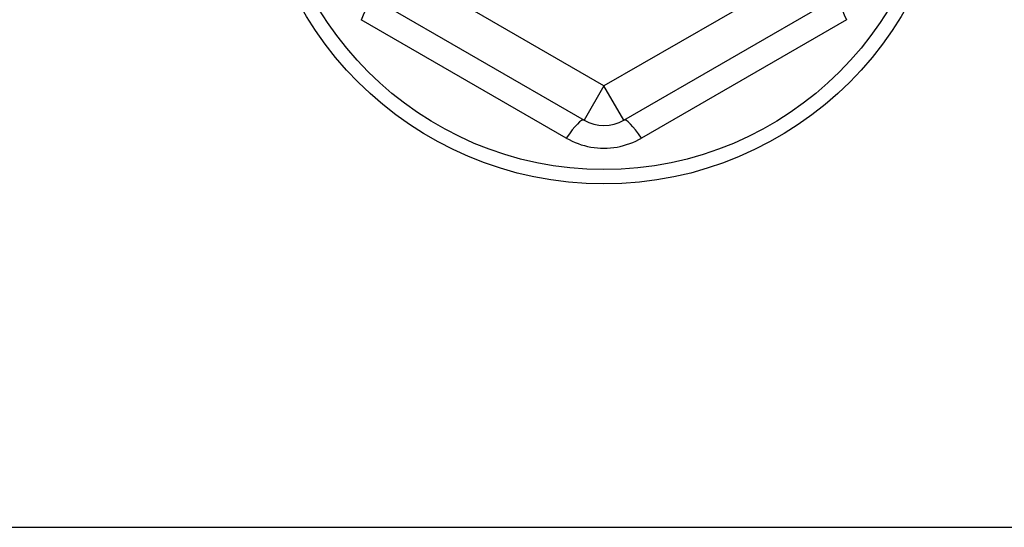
# Model space of a CAD drawing. Header units: inches. Extents: x 24 to 60, y 11.7 to 31.9.
# Tile 50 of 58: x 53.572 to 54.549, y 28.615 to 29.118. Entities that reach past the tile are written whole.
import ezdxf

# ---------------------------------------------------------------- set-up
doc = ezdxf.new("R2010")
doc.units = ezdxf.units.IN
doc.header["$MEASUREMENT"] = 0
doc.layers.add('Visible Edges(ANSI)', color=7, linetype='Continuous', lineweight=25)
doc.layers.add('Visible Tangent Edges(ANSI)', color=7, linetype='Continuous', lineweight=25)

msp = doc.modelspace()

# ---------------------------------------------------------------- linework, layer by layer
at = {"layer": 'Visible Edges(ANSI)'}
for p, q in [((53.91766, 29.14258), (54.13223, 29.0187)), ((54.1716, 29.0187), (54.38617, 29.14258)), ((31.52691, 28.61472), (58.52691, 28.61472))]:
    msp.add_line(p, q, dxfattribs=at)
msp.add_circle((54.15191, 29.30056), 0.34516, dxfattribs=at)
msp.add_arc((54.15191, 29.05279), 0.03937, 240, 300, dxfattribs=at)
at = {"layer": 'Visible Tangent Edges(ANSI)'}
for p, q in [((54.15191, 29.05279), (53.93735, 29.17668)), ((54.36648, 29.17668), (54.15191, 29.05279)), ((54.11458, 29.00091), (53.91108, 29.1184)), ((54.39274, 29.1184), (54.18925, 29.00091)), ((54.15191, 29.05279), (54.13223, 29.0187)), ((54.1716, 29.0187), (54.15191, 29.05279))]:
    msp.add_line(p, q, dxfattribs=at)
at = {"layer": 'Visible Tangent Edges(ANSI)', "flags": 128}
msp.add_lwpolyline([(54.11458, 29.00091), (54.1174, 28.99936), (54.1203, 28.99793), (54.12327, 28.99662), (54.12631, 28.99543), (54.1294, 28.99438), (54.13254, 28.99346), (54.13572, 28.99268), (54.13892, 28.99205), (54.14215, 28.99155), (54.1454, 28.99119), (54.14867, 28.99098), (54.15195, 28.99091), (54.15522, 28.99098), (54.15849, 28.9912), (54.16174, 28.99156), (54.16497, 28.99206), (54.16817, 28.9927), (54.17133, 28.99348), (54.17446, 28.9944), (54.17754, 28.99545), (54.18057, 28.99663), (54.18354, 28.99794), (54.18643, 28.99937), (54.18925, 29.00091)], dxfattribs=at)
at = {"layer": 'Visible Tangent Edges(ANSI)'}
msp.add_circle((54.15191, 29.30056), 0.33084, dxfattribs=at)
for centre, major_axis, start_param, end_param in [((53.89798, 29.10848), (0.01969, 0.0341), 5.107073, 6.283185), ((54.40585, 29.10848), (-0.01969, 0.0341), 0, 1.176113), ((54.11254, 28.9846), (0.01969, 0.0341), 0, 1.176113), ((54.19128, 28.9846), (-0.01969, 0.0341), 5.107073, 6.283185)]:
    msp.add_ellipse(centre, major_axis=major_axis, ratio=0.175929, start_param=start_param, end_param=end_param, dxfattribs=at)

doc.saveas('drawing.dxf')
